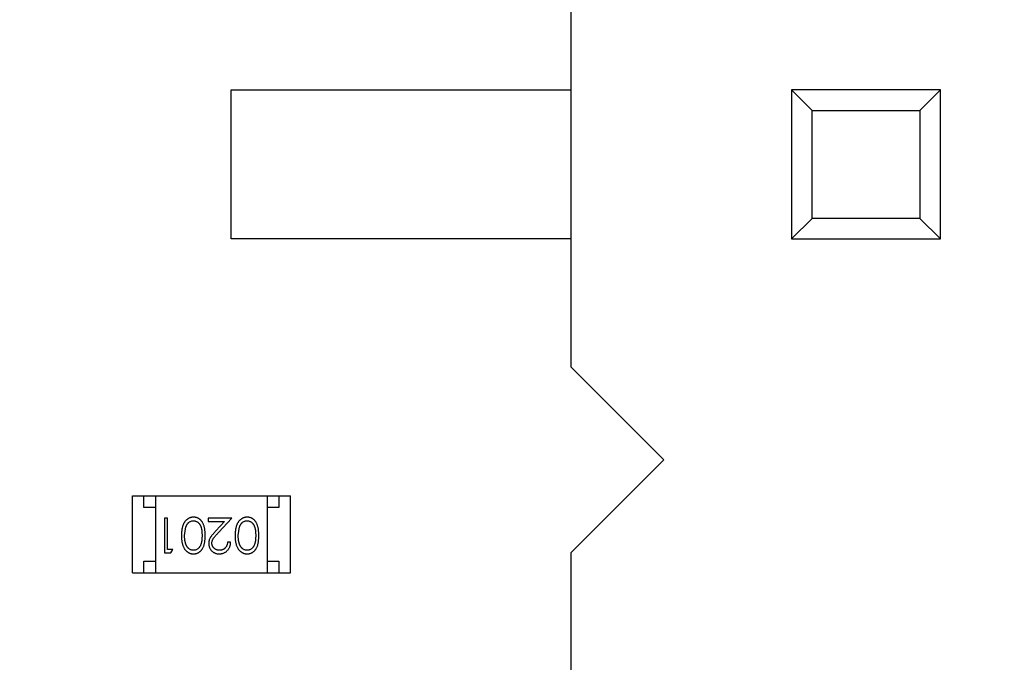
# Model space of a CAD drawing. Header units: inches. Extents: x 26 to 171, y -51 to 59.
# Tile 27 of 50: x 151.71 to 155.95, y -3.64 to -0.88. Entities that reach past the tile are written whole.
import ezdxf

# ---------------------------------------------------------------- set-up
doc = ezdxf.new("R2010")
doc.units = ezdxf.units.IN
doc.header["$LTSCALE"] = 1.21
doc.header["$MEASUREMENT"] = 0
doc.header["$PDMODE"] = 3
doc.header["$PDSIZE"] = 0.3125
doc.layers.get('0').update_dxf_attribs({"linetype": 'CONTINUOUS'})
doc.layers.get('Defpoints').update_dxf_attribs({"linetype": 'CONTINUOUS'})
doc.layers.add('DIM', color=3, linetype='CONTINUOUS')
doc.styles.get("Standard").update_dxf_attribs({"font": 'txt', "width": 0.8})
doc.dimstyles.get("Standard").update_dxf_attribs({"dimtxt": 0.15625, "dimasz": 0.1875, "dimexe": 0.125, "dimexo": 0.0625, "dimgap": 0.09, "dimtad": 0, "dimtih": 1, "dimtoh": 1, "dimzin": 4, "dimdsep": 46, "dimtxsty": 'Standard', "dimblk": '_FILLED', "dimblk1": '_FILLED', "dimblk2": '_FILLED', "dimcen": 0.09, "dimazin": 1, "dimtp": 0.01, "dimtm": 0.01, "dimtfac": 1, "dimtofl": 0, "dimtmove": 0, "dimatfit": 3, "dimldrblk": '_FILLED', "dimfxl": 1, "dimtolj": 1, "dimtzin": 4, "dimarcsym": 0})

# ---------------------------------------------------------------- blocks, each defined once
blk = doc.blocks.new('_FILLED')
at = {"color": 0, "linetype": 'ByBlock'}
blk.add_solid([(0, 0), (-1, 0.1667), (-1, -0.1667)], dxfattribs=at)
blk = doc.blocks.new('*D23')
at = {"layer": 'Defpoints', "color": 0}
for p in [(151.7108, 21.309), (151.7108, -9.191), (163.885, -9.191)]:
    blk.add_point(p, dxfattribs=at)
at = {"layer": 'DIM', "color": 0, "lineweight": -2}
for p, q in [((151.7733, 21.309), (164.01, 21.309)), ((163.885, 19.809), (163.885, 8.349)), ((163.885, -7.691), (163.885, 3.769)), ((151.7733, -9.191), (164.01, -9.191))]:
    blk.add_line(p, q, dxfattribs=at)
at = {"layer": 'DIM', "color": 0, "lineweight": -2, "xscale": 1.5, "yscale": 1.5, "zscale": 1.5}
for p, rotation in [((163.885, 21.309), 90), ((163.885, -9.191), 270)]:
    blk.add_blockref('_FILLED', p, dxfattribs=dict(at, rotation=rotation))
at = {"layer": 'DIM', "color": 0, "insert": (163.885, 6.059), "char_height": 1.5, "attachment_point": 5, "rotation": 90}
blk.add_mtext('\\A1;30.50', dxfattribs=at)

msp = doc.modelspace()

# ---------------------------------------------------------------- linework, layer by layer
at = {"color": 6, "linetype": 'Continuous'}
for p, q in [((154.0808, -0.631), (154.0808, -2.371)), ((152.6208, -1.181), (154.0808, -1.181)), ((152.6208, -1.821), (152.6208, -1.181)), ((155.6708, -1.181), (155.0308, -1.181)), ((155.0308, -1.181), (155.1189, -1.2691)), ((155.0308, -1.181), (155.0308, -1.821)), ((155.6708, -1.181), (155.5826, -1.2691)), ((155.6708, -1.821), (155.6708, -1.181)), ((155.1189, -1.2691), (155.5826, -1.2691)), ((155.1189, -1.7328), (155.1189, -1.2691)), ((155.5826, -1.2691), (155.5826, -1.7328)), ((155.1189, -1.7328), (155.0308, -1.821)), ((155.5826, -1.7328), (155.1189, -1.7328)), ((155.5826, -1.7328), (155.6708, -1.821)), ((154.0808, -1.821), (152.6208, -1.821)), ((155.0308, -1.821), (155.6708, -1.821)), ((154.4808, -2.771), (154.0808, -2.371)), ((154.0808, -3.171), (154.4808, -2.771)), ((152.1953, -2.9259), (152.8753, -2.9259)), ((152.1953, -3.2559), (152.1953, -2.9259)), ((152.2453, -2.9759), (152.2453, -2.9259)), ((152.2953, -2.9259), (152.2953, -3.2559)), ((152.7753, -2.9259), (152.7753, -3.2559)), ((152.8253, -2.9259), (152.8253, -2.9759)), ((152.8753, -3.2559), (152.8753, -2.9259)), ((152.2953, -2.9759), (152.2453, -2.9759)), ((152.8253, -2.9759), (152.7753, -2.9759)), ((152.347, -3.0212), (152.3335, -3.0212)), ((152.3335, -3.0212), (152.3335, -3.1712)), ((152.347, -3.1558), (152.347, -3.0212)), ((152.6239, -3.0212), (152.522, -3.0212)), ((152.522, -3.0212), (152.522, -3.0365)), ((152.522, -3.0365), (152.5918, -3.0365)), ((152.5918, -3.0365), (152.5542, -3.0766)), ((152.5657, -3.0832), (152.6239, -3.0212)), ((152.42, -3.0962), (152.4257, -3.0584)), ((152.6508, -3.0962), (152.6565, -3.0584)), ((152.6181, -3.125), (152.6046, -3.125)), ((152.3335, -3.1712), (152.3612, -3.1712)), ((152.37, -3.1558), (152.347, -3.1558)), ((152.3612, -3.1712), (152.37, -3.1558)), ((154.0808, -3.171), (154.0808, -4.911)), ((152.2453, -3.2059), (152.2953, -3.2059)), ((152.2453, -3.2559), (152.2453, -3.2059)), ((152.7753, -3.2059), (152.8253, -3.2059)), ((152.8253, -3.2059), (152.8253, -3.2559)), ((152.1953, -3.2559), (152.8753, -3.2559))]:
    msp.add_line(p, q, dxfattribs=at)
for points, knots in [([(152.4583, -3.0173), (152.4571, -3.0173), (152.4548, -3.0174), (152.4513, -3.0178), (152.4478, -3.0185), (152.4445, -3.0194), (152.4412, -3.0206), (152.438, -3.022), (152.4349, -3.0238), (152.4319, -3.0258), (152.429, -3.028), (152.4263, -3.0306), (152.4237, -3.0333), (152.4213, -3.0364), (152.419, -3.0397), (152.417, -3.0433), (152.415, -3.0471), (152.4133, -3.0511), (152.4116, -3.0555), (152.4103, -3.0603), (152.4091, -3.0654), (152.4082, -3.0708), (152.4075, -3.0766), (152.4069, -3.0828), (152.4067, -3.0893), (152.4066, -3.0938), (152.4066, -3.0961)], [0, 0, 0, 0, 0.033824, 0.067298, 0.10028, 0.133019, 0.165736, 0.198792, 0.232372, 0.266409, 0.301016, 0.336196, 0.371972, 0.408574, 0.446394, 0.485225, 0.525372, 0.567224, 0.611081, 0.65775, 0.70702, 0.759235, 0.814484, 0.873227, 0.934937, 1, 1, 1, 1]), ([(152.4257, -3.0584), (152.4261, -3.0574), (152.4269, -3.0553), (152.4282, -3.0524), (152.4296, -3.0497), (152.4313, -3.0472), (152.433, -3.0449), (152.4349, -3.0427), (152.4369, -3.0408), (152.4397, -3.0386), (152.4434, -3.0362), (152.4481, -3.0342), (152.4529, -3.0329), (152.4562, -3.0328), (152.4579, -3.0327)], [0, 0, 0, 0, 0.075949, 0.148549, 0.218996, 0.286119, 0.351826, 0.416074, 0.478265, 0.540325, 0.660405, 0.774606, 0.887187, 1, 1, 1, 1]), ([(152.4579, -3.0327), (152.4595, -3.0328), (152.4628, -3.0329), (152.4677, -3.0342), (152.4725, -3.0363), (152.4762, -3.0387), (152.4791, -3.041), (152.4811, -3.0429), (152.483, -3.0451), (152.4848, -3.0474), (152.4864, -3.0499), (152.4879, -3.0526), (152.4893, -3.0555), (152.4905, -3.0586), (152.4916, -3.062), (152.4925, -3.0658), (152.4933, -3.0699), (152.4939, -3.0744), (152.4944, -3.0793), (152.4948, -3.0846), (152.495, -3.0903), (152.495, -3.0941), (152.495, -3.0962)], [0, 0, 0, 0, 0.060034, 0.120278, 0.182348, 0.247919, 0.281641, 0.315701, 0.350322, 0.385703, 0.421819, 0.459196, 0.497866, 0.538301, 0.58121, 0.628183, 0.679403, 0.734699, 0.794074, 0.858416, 0.927049, 1, 1, 1, 1]), ([(152.5085, -3.0961), (152.5085, -3.0937), (152.5085, -3.0891), (152.5081, -3.0823), (152.5077, -3.0759), (152.5069, -3.07), (152.506, -3.0645), (152.505, -3.0593), (152.5036, -3.0546), (152.5021, -3.0503), (152.5004, -3.0463), (152.4986, -3.0425), (152.4966, -3.0391), (152.4944, -3.0359), (152.4921, -3.0329), (152.4896, -3.0302), (152.487, -3.0277), (152.4842, -3.0255), (152.4812, -3.0236), (152.4782, -3.0219), (152.4751, -3.0205), (152.4719, -3.0193), (152.4687, -3.0184), (152.4653, -3.0178), (152.4619, -3.0174), (152.4595, -3.0173), (152.4583, -3.0173)], [0, 0, 0, 0, 0.068113, 0.132564, 0.193427, 0.250218, 0.303569, 0.353576, 0.400235, 0.443586, 0.484619, 0.524292, 0.56238, 0.599049, 0.63494, 0.669782, 0.704009, 0.737842, 0.771098, 0.803896, 0.836415, 0.868639, 0.900715, 0.933378, 0.966213, 1, 1, 1, 1]), ([(152.6891, -3.0173), (152.6879, -3.0173), (152.6855, -3.0174), (152.682, -3.0178), (152.6786, -3.0185), (152.6752, -3.0194), (152.672, -3.0206), (152.6688, -3.022), (152.6657, -3.0238), (152.6627, -3.0258), (152.6598, -3.028), (152.6571, -3.0306), (152.6545, -3.0333), (152.6521, -3.0364), (152.6498, -3.0397), (152.6477, -3.0433), (152.6458, -3.0471), (152.644, -3.0511), (152.6424, -3.0555), (152.6411, -3.0603), (152.6399, -3.0654), (152.639, -3.0708), (152.6383, -3.0766), (152.6377, -3.0828), (152.6374, -3.0893), (152.6374, -3.0938), (152.6373, -3.0961)], [0, 0, 0, 0, 0.033824, 0.067298, 0.10028, 0.133019, 0.165736, 0.198792, 0.232372, 0.266409, 0.301016, 0.336196, 0.371972, 0.408574, 0.446394, 0.485225, 0.525372, 0.567224, 0.611081, 0.65775, 0.70702, 0.759235, 0.814484, 0.873227, 0.934937, 1, 1, 1, 1]), ([(152.6565, -3.0584), (152.6569, -3.0574), (152.6576, -3.0553), (152.659, -3.0524), (152.6604, -3.0497), (152.662, -3.0472), (152.6638, -3.0449), (152.6656, -3.0427), (152.6676, -3.0408), (152.6704, -3.0386), (152.6741, -3.0362), (152.6788, -3.0342), (152.6837, -3.0329), (152.687, -3.0328), (152.6887, -3.0327)], [0, 0, 0, 0, 0.075949, 0.148549, 0.218996, 0.286119, 0.351826, 0.416074, 0.478265, 0.540325, 0.660405, 0.774606, 0.887187, 1, 1, 1, 1]), ([(152.6887, -3.0327), (152.6903, -3.0328), (152.6936, -3.0329), (152.6985, -3.0342), (152.7032, -3.0363), (152.707, -3.0387), (152.7098, -3.041), (152.7119, -3.0429), (152.7138, -3.0451), (152.7156, -3.0474), (152.7172, -3.0499), (152.7187, -3.0526), (152.72, -3.0555), (152.7213, -3.0586), (152.7224, -3.062), (152.7233, -3.0658), (152.724, -3.0699), (152.7247, -3.0744), (152.7252, -3.0793), (152.7255, -3.0846), (152.7258, -3.0903), (152.7258, -3.0941), (152.7258, -3.0962)], [0, 0, 0, 0, 0.060034, 0.120278, 0.182348, 0.247919, 0.281641, 0.315701, 0.350322, 0.385703, 0.421819, 0.459196, 0.497866, 0.538301, 0.58121, 0.628183, 0.679403, 0.734699, 0.794074, 0.858416, 0.927049, 1, 1, 1, 1]), ([(152.7393, -3.0961), (152.7392, -3.0937), (152.7392, -3.0891), (152.7389, -3.0823), (152.7384, -3.0759), (152.7377, -3.07), (152.7368, -3.0645), (152.7357, -3.0593), (152.7344, -3.0546), (152.7329, -3.0503), (152.7312, -3.0463), (152.7293, -3.0425), (152.7273, -3.0391), (152.7252, -3.0359), (152.7229, -3.0329), (152.7204, -3.0302), (152.7177, -3.0277), (152.7149, -3.0255), (152.712, -3.0236), (152.709, -3.0219), (152.7059, -3.0205), (152.7027, -3.0193), (152.6994, -3.0184), (152.6961, -3.0178), (152.6926, -3.0174), (152.6903, -3.0173), (152.6891, -3.0173)], [0, 0, 0, 0, 0.068113, 0.132564, 0.193427, 0.250218, 0.303569, 0.353576, 0.400235, 0.443586, 0.484619, 0.524292, 0.56238, 0.599049, 0.63494, 0.669782, 0.704009, 0.737842, 0.771098, 0.803896, 0.836415, 0.868639, 0.900715, 0.933378, 0.966213, 1, 1, 1, 1]), ([(152.5542, -3.0766), (152.5528, -3.0781), (152.55, -3.0811), (152.5461, -3.0854), (152.5425, -3.0896), (152.5393, -3.0935), (152.5365, -3.0971), (152.534, -3.1005), (152.5319, -3.1036), (152.5296, -3.1074), (152.5272, -3.1122), (152.5253, -3.1181), (152.5241, -3.1242), (152.5239, -3.1283), (152.5239, -3.1304)], [0, 0, 0, 0, 0.09953, 0.192079, 0.277712, 0.357454, 0.429648, 0.495771, 0.555538, 0.608657, 0.707578, 0.804328, 0.901298, 1, 1, 1, 1]), ([(152.5373, -3.1292), (152.5374, -3.1276), (152.5375, -3.1243), (152.5386, -3.1196), (152.5403, -3.1149), (152.5422, -3.1111), (152.5443, -3.108), (152.5462, -3.1053), (152.5485, -3.1024), (152.5512, -3.0991), (152.5543, -3.0955), (152.5577, -3.0917), (152.5616, -3.0875), (152.5643, -3.0847), (152.5657, -3.0832)], [0, 0, 0, 0, 0.088014, 0.174976, 0.2638, 0.355443, 0.406413, 0.465519, 0.533076, 0.609353, 0.693899, 0.787171, 0.889197, 1, 1, 1, 1]), ([(152.4066, -3.0961), (152.4066, -3.0984), (152.4067, -3.1029), (152.4069, -3.1095), (152.4075, -3.1157), (152.4082, -3.1215), (152.4092, -3.127), (152.4103, -3.1321), (152.4118, -3.1368), (152.4133, -3.1413), (152.4152, -3.1454), (152.4171, -3.1492), (152.4192, -3.1527), (152.4214, -3.1561), (152.4239, -3.1591), (152.4264, -3.1619), (152.4291, -3.1644), (152.432, -3.1666), (152.435, -3.1686), (152.4381, -3.1703), (152.4412, -3.1718), (152.4445, -3.1729), (152.4478, -3.1739), (152.4513, -3.1745), (152.4548, -3.1749), (152.4571, -3.175), (152.4583, -3.175)], [0, 0, 0, 0, 0.065278, 0.127205, 0.186168, 0.241675, 0.294115, 0.343609, 0.390387, 0.434463, 0.476646, 0.517002, 0.555936, 0.593716, 0.630057, 0.665601, 0.700745, 0.734917, 0.768681, 0.802087, 0.834849, 0.867433, 0.900138, 0.932806, 0.966212, 1, 1, 1, 1]), ([(152.4579, -3.1596), (152.4563, -3.1595), (152.453, -3.1594), (152.4481, -3.1581), (152.4435, -3.156), (152.4397, -3.1536), (152.4368, -3.1513), (152.4348, -3.1493), (152.4328, -3.1471), (152.431, -3.1446), (152.4293, -3.1419), (152.4278, -3.139), (152.4263, -3.1358), (152.425, -3.1324), (152.4239, -3.1287), (152.4228, -3.1248), (152.422, -3.1206), (152.4212, -3.1162), (152.4207, -3.1116), (152.4203, -3.1066), (152.4201, -3.1015), (152.4201, -3.098), (152.42, -3.0962)], [0, 0, 0, 0, 0.059689, 0.119507, 0.181075, 0.246162, 0.279894, 0.314468, 0.350403, 0.387474, 0.426147, 0.466624, 0.508745, 0.553328, 0.600058, 0.649177, 0.700552, 0.754894, 0.811825, 0.871514, 0.934319, 1, 1, 1, 1]), ([(152.495, -3.0962), (152.495, -3.0982), (152.495, -3.1021), (152.4948, -3.1077), (152.4944, -3.113), (152.4939, -3.1179), (152.4933, -3.1224), (152.4925, -3.1266), (152.4916, -3.1303), (152.4905, -3.1338), (152.4892, -3.1369), (152.4879, -3.1398), (152.4864, -3.1425), (152.4847, -3.145), (152.483, -3.1473), (152.4811, -3.1494), (152.4791, -3.1514), (152.4762, -3.1536), (152.4725, -3.156), (152.4678, -3.1581), (152.4629, -3.1594), (152.4596, -3.1595), (152.4579, -3.1596)], [0, 0, 0, 0, 0.073302, 0.142286, 0.206253, 0.266017, 0.321612, 0.372532, 0.419497, 0.462398, 0.502825, 0.541489, 0.579034, 0.615143, 0.650298, 0.684912, 0.718701, 0.752189, 0.817245, 0.879117, 0.939613, 1, 1, 1, 1]), ([(152.4583, -3.175), (152.4595, -3.175), (152.4619, -3.1749), (152.4653, -3.1745), (152.4687, -3.1739), (152.472, -3.1729), (152.4752, -3.1718), (152.4783, -3.1703), (152.4813, -3.1686), (152.4843, -3.1666), (152.4871, -3.1644), (152.4898, -3.162), (152.4922, -3.1593), (152.4946, -3.1563), (152.4967, -3.1531), (152.4987, -3.1496), (152.5006, -3.1459), (152.5022, -3.142), (152.5037, -3.1377), (152.505, -3.133), (152.5061, -3.1279), (152.507, -3.1223), (152.5076, -3.1164), (152.5081, -3.11), (152.5085, -3.1032), (152.5085, -3.0985), (152.5085, -3.0961)], [0, 0, 0, 0, 0.033742, 0.066533, 0.099153, 0.13154, 0.164087, 0.196563, 0.229707, 0.263315, 0.297504, 0.331686, 0.366482, 0.4021, 0.438958, 0.476748, 0.515985, 0.556589, 0.599519, 0.645765, 0.695487, 0.748721, 0.805687, 0.866754, 0.931405, 1, 1, 1, 1]), ([(152.5239, -3.1304), (152.5239, -3.1319), (152.524, -3.1348), (152.5246, -3.1391), (152.5256, -3.1433), (152.5269, -3.1473), (152.5287, -3.1511), (152.5309, -3.1548), (152.5334, -3.1584), (152.5364, -3.1618), (152.5396, -3.1649), (152.5431, -3.1676), (152.5469, -3.1699), (152.5509, -3.1718), (152.5551, -3.1732), (152.5596, -3.1742), (152.5643, -3.1749), (152.5675, -3.175), (152.5692, -3.175)], [0, 0, 0, 0, 0.06271, 0.123347, 0.183401, 0.242828, 0.302097, 0.36242, 0.423725, 0.487032, 0.550491, 0.612709, 0.674265, 0.73617, 0.799211, 0.863483, 0.930525, 1, 1, 1, 1]), ([(152.5699, -3.1596), (152.5688, -3.1596), (152.5666, -3.1595), (152.5633, -3.1591), (152.5602, -3.1584), (152.5573, -3.1574), (152.5544, -3.1561), (152.5517, -3.1546), (152.5492, -3.1528), (152.5467, -3.1507), (152.5445, -3.1484), (152.5426, -3.146), (152.541, -3.1434), (152.5396, -3.1408), (152.5386, -3.1381), (152.5379, -3.1352), (152.5374, -3.1322), (152.5374, -3.1302), (152.5373, -3.1292)], [0, 0, 0, 0, 0.068027, 0.133505, 0.19695, 0.26027, 0.322741, 0.384982, 0.448465, 0.513424, 0.578224, 0.640011, 0.700094, 0.760067, 0.819012, 0.877878, 0.938035, 1, 1, 1, 1]), ([(152.5692, -3.175), (152.5709, -3.175), (152.5742, -3.1749), (152.579, -3.1742), (152.5836, -3.1731), (152.588, -3.1716), (152.5923, -3.1696), (152.5963, -3.1671), (152.6001, -3.1643), (152.6036, -3.161), (152.6069, -3.1574), (152.6098, -3.1535), (152.6122, -3.1493), (152.6143, -3.1449), (152.6159, -3.1403), (152.617, -3.1354), (152.6178, -3.1303), (152.618, -3.1268), (152.6181, -3.125)], [0, 0, 0, 0, 0.06445, 0.126725, 0.187421, 0.247417, 0.306749, 0.366595, 0.427749, 0.490235, 0.553031, 0.614805, 0.676505, 0.738096, 0.801021, 0.864897, 0.931209, 1, 1, 1, 1]), ([(152.6046, -3.125), (152.6045, -3.1263), (152.6043, -3.1289), (152.6035, -3.1327), (152.6026, -3.1363), (152.6014, -3.1396), (152.5998, -3.1427), (152.5981, -3.1455), (152.5961, -3.1482), (152.5938, -3.1505), (152.5914, -3.1527), (152.5888, -3.1545), (152.586, -3.1561), (152.583, -3.1574), (152.58, -3.1584), (152.5767, -3.1591), (152.5734, -3.1595), (152.5711, -3.1596), (152.5699, -3.1596)], [0, 0, 0, 0, 0.073648, 0.143686, 0.210962, 0.275557, 0.338064, 0.399311, 0.4594, 0.51934, 0.579024, 0.637809, 0.695959, 0.754122, 0.813113, 0.873453, 0.935561, 1, 1, 1, 1]), ([(152.6373, -3.0961), (152.6374, -3.0984), (152.6374, -3.1029), (152.6377, -3.1095), (152.6382, -3.1157), (152.639, -3.1215), (152.64, -3.127), (152.6411, -3.1321), (152.6425, -3.1368), (152.6441, -3.1413), (152.6459, -3.1454), (152.6478, -3.1492), (152.65, -3.1527), (152.6522, -3.1561), (152.6546, -3.1591), (152.6572, -3.1619), (152.6599, -3.1644), (152.6628, -3.1666), (152.6658, -3.1686), (152.6689, -3.1703), (152.672, -3.1718), (152.6753, -3.1729), (152.6786, -3.1739), (152.682, -3.1745), (152.6855, -3.1749), (152.6879, -3.175), (152.6891, -3.175)], [0, 0, 0, 0, 0.065278, 0.127205, 0.186168, 0.241675, 0.294115, 0.343609, 0.390387, 0.434463, 0.476646, 0.517002, 0.555936, 0.593716, 0.630057, 0.665601, 0.700745, 0.734917, 0.768681, 0.802087, 0.834849, 0.867433, 0.900138, 0.932806, 0.966212, 1, 1, 1, 1]), ([(152.6887, -3.1596), (152.687, -3.1595), (152.6837, -3.1594), (152.6789, -3.1581), (152.6742, -3.156), (152.6705, -3.1536), (152.6676, -3.1513), (152.6656, -3.1493), (152.6636, -3.1471), (152.6618, -3.1446), (152.6601, -3.1419), (152.6586, -3.139), (152.6571, -3.1358), (152.6558, -3.1324), (152.6546, -3.1287), (152.6536, -3.1248), (152.6528, -3.1206), (152.652, -3.1162), (152.6515, -3.1116), (152.651, -3.1066), (152.6509, -3.1015), (152.6508, -3.098), (152.6508, -3.0962)], [0, 0, 0, 0, 0.059689, 0.119507, 0.181075, 0.246162, 0.279894, 0.314468, 0.350403, 0.387474, 0.426147, 0.466624, 0.508745, 0.553328, 0.600058, 0.649177, 0.700552, 0.754894, 0.811825, 0.871514, 0.934319, 1, 1, 1, 1]), ([(152.7258, -3.0962), (152.7258, -3.0982), (152.7258, -3.1021), (152.7255, -3.1077), (152.7252, -3.113), (152.7247, -3.1179), (152.7241, -3.1224), (152.7232, -3.1266), (152.7223, -3.1303), (152.7212, -3.1338), (152.72, -3.1369), (152.7186, -3.1398), (152.7171, -3.1425), (152.7155, -3.145), (152.7138, -3.1473), (152.7119, -3.1494), (152.7099, -3.1514), (152.707, -3.1536), (152.7032, -3.156), (152.6985, -3.1581), (152.6936, -3.1594), (152.6903, -3.1595), (152.6887, -3.1596)], [0, 0, 0, 0, 0.073302, 0.142286, 0.206253, 0.266017, 0.321612, 0.372532, 0.419497, 0.462398, 0.502825, 0.541489, 0.579034, 0.615143, 0.650298, 0.684912, 0.718701, 0.752189, 0.817245, 0.879117, 0.939613, 1, 1, 1, 1]), ([(152.6891, -3.175), (152.6903, -3.175), (152.6926, -3.1749), (152.6961, -3.1745), (152.6995, -3.1739), (152.7027, -3.1729), (152.706, -3.1718), (152.7091, -3.1703), (152.7121, -3.1686), (152.7151, -3.1666), (152.7179, -3.1644), (152.7205, -3.162), (152.723, -3.1593), (152.7253, -3.1563), (152.7275, -3.1531), (152.7295, -3.1496), (152.7313, -3.1459), (152.733, -3.142), (152.7345, -3.1377), (152.7358, -3.133), (152.7369, -3.1279), (152.7377, -3.1223), (152.7384, -3.1164), (152.7389, -3.11), (152.7392, -3.1032), (152.7392, -3.0985), (152.7393, -3.0961)], [0, 0, 0, 0, 0.033742, 0.066533, 0.099153, 0.13154, 0.164087, 0.196563, 0.229707, 0.263315, 0.297504, 0.331686, 0.366482, 0.4021, 0.438958, 0.476748, 0.515985, 0.556589, 0.599519, 0.645765, 0.695487, 0.748721, 0.805687, 0.866754, 0.931405, 1, 1, 1, 1])]:
    msp.add_open_spline(points, degree=3, knots=knots, dxfattribs=at)

# ---------------------------------------------------------------- dimensions: what is measured, and where the dimension line sits
at = {"layer": 'DIM'}
dim = msp.add_linear_dim(base=(163.885, -9.191), p1=(151.7108, 21.309), p2=(151.7108, -9.191), angle=90, dimstyle='Standard', override={"dimtxt": 1.5, "dimasz": 1.5, "dimtih": 0, "dimtoh": 0, "dimzin": 0, "dimcen": 0.198, "dimadec": 0, "dimazin": 0, "dimtp": 0, "dimtm": 0, "dimtdec": 4, "dimtzin": 0}, dxfattribs=at)
dim.commit()
dim.dimension.update_dxf_attribs({"geometry": '*D23', "text_midpoint": (163.885, 6.059)})

doc.saveas('drawing.dxf')
